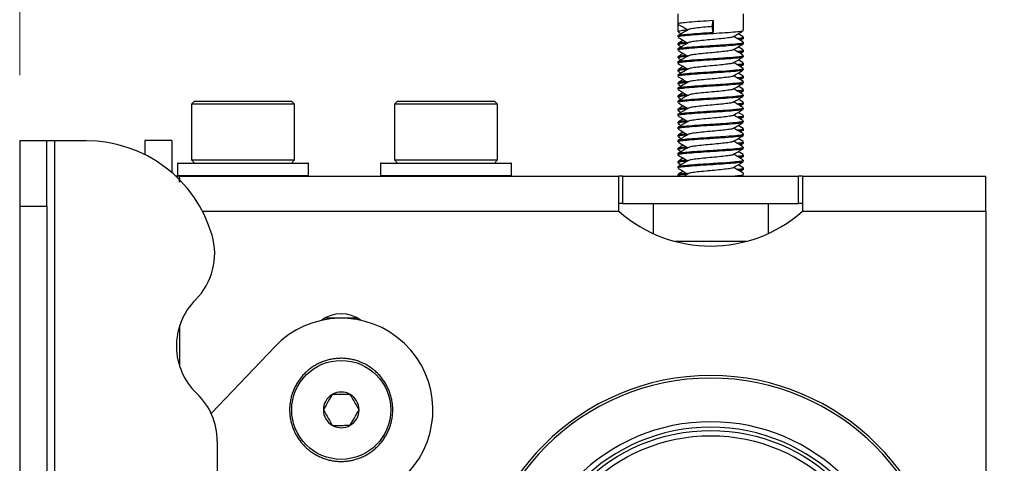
# Model space of a CAD drawing. Header units: inches. Extents: x 5 to 165, y 3 to 108.
# Tile 58 of 139: x 79.25 to 83, y 52.47 to 54.17. Entities that reach past the tile are written whole.
import ezdxf

# ---------------------------------------------------------------- set-up
doc = ezdxf.new("R2010")
doc.units = ezdxf.units.IN
doc.header["$LTSCALE"] = 10
doc.header["$MEASUREMENT"] = 0
doc.styles.add('SLDTEXTSTYLE0', font='TXT', dxfattribs={"width": 0.75})
doc.dimstyles.new('SLDDIMSTYLE3', dxfattribs={"dimtxt": 1.377953, "dimasz": 1.56, "dimexe": 0, "dimexo": 0.0625, "dimgap": 0.344488, "dimtad": 0, "dimtih": 1, "dimtoh": 1, "dimrnd": 1e-09, "dimzin": 12, "dimdsep": 46, "dimtxsty": 'SLDTEXTSTYLE0', "dimsah": 1, "dimcen": 0.09, "dimadec": 0, "dimazin": 3, "dimtfac": 1, "dimtofl": 0, "dimtmove": 0, "dimatfit": 3, "dimfxl": 1, "dimfrac": 2, "dimtolj": 1, "dimtzin": 12, "dimarcsym": 0})

# ---------------------------------------------------------------- blocks, each defined once
blk = doc.blocks.new('_D_4')
at = {"color": 1, "linetype": 'Continuous', "lineweight": 18}
for p, q in [((79.2452, 53.9548), (79.2452, 58.8738)), ((92.2777, 53.1613), (92.2777, 58.8738)), ((79.2452, 57.6238), (81.3587, 57.6238)), ((82.9871, 57.6133), (82.5673, 57.6133)), ((82.5673, 57.6133), (82.5673, 55.4258)), ((88.587, 57.6133), (89.0068, 57.6133)), ((89.0068, 57.6133), (89.0068, 55.4258)), ((92.2777, 57.6238), (90.2153, 57.6238)), ((82.5673, 55.4258), (82.9871, 55.4258)), ((89.0068, 55.4258), (88.587, 55.4258))]:
    blk.add_line(p, q, dxfattribs=at)
for points in [[(79.2452, 57.6238), (80.8052, 57.3638), (80.8052, 57.8838)], [(92.2777, 57.6238), (90.7177, 57.8838), (90.7177, 57.3638)]]:
    blk.add_solid(points, dxfattribs=at)
at = {"color": 1, "linetype": 'Continuous', "lineweight": 18, "char_height": 1.37795, "attachment_point": 1, "style": 'SLDTEXTSTYLE0'}
for s, insert in [('13.03', (83.4962, 59.6695)), ('331.03', (82.9871, 57.2021))]:
    blk.add_mtext(s, dxfattribs=dict(at, insert=insert))

msp = doc.modelspace()

# ---------------------------------------------------------------- linework, layer by layer
at = {"color": 7, "linetype": 'Continuous', "lineweight": 25}
for p, q in [((81.757176, 54.189265), (81.757176, 54.150549)), ((82.007176, 54.125549), (82.007176, 54.189265)), ((81.757176, 54.150049), (81.757176, 54.120954)), ((81.888367, 54.141265), (81.891146, 54.163628)), ((81.891146, 54.163628), (81.891146, 54.118902)), ((81.758004, 54.120086), (81.769458, 54.113424)), ((81.891146, 54.118902), (81.888367, 54.141265)), ((82.006255, 54.102174), (81.987009, 54.113347)), ((81.757176, 54.105823), (81.757176, 54.100549)), ((81.757176, 54.076227), (81.757176, 54.070954)), ((81.994893, 54.088424), (82.006427, 54.095131)), ((82.007176, 54.095954), (82.007176, 54.101227)), ((82.007176, 54.075549), (82.007176, 54.080823)), ((81.757176, 54.055823), (81.757176, 54.050549)), ((81.758004, 54.070086), (81.769458, 54.063424)), ((82.006255, 54.052174), (81.987009, 54.063347)), ((81.994893, 54.038424), (82.006427, 54.045131)), ((82.007176, 54.045954), (82.007176, 54.051227)), ((81.757176, 54.026227), (81.757176, 54.020954)), ((81.757176, 54.005823), (81.757176, 54.000549)), ((81.758004, 54.020086), (81.769458, 54.013424)), ((82.006255, 54.002174), (81.987009, 54.013347)), ((82.007176, 54.025549), (82.007176, 54.030823)), ((82.007176, 53.995954), (82.007176, 54.001227)), ((81.757176, 53.976227), (81.757176, 53.970954)), ((81.758004, 53.970086), (81.769458, 53.963424)), ((82.006255, 53.952174), (81.987009, 53.963347)), ((81.994893, 53.988424), (82.006427, 53.995131)), ((82.007176, 53.975549), (82.007176, 53.980823)), ((81.757176, 53.955823), (81.757176, 53.950549)), ((81.757176, 53.926227), (81.757176, 53.920954)), ((81.994893, 53.938424), (82.006427, 53.945131)), ((82.007176, 53.945954), (82.007176, 53.951227)), ((82.007176, 53.925549), (82.007176, 53.930823)), ((81.757176, 53.905823), (81.757176, 53.900549)), ((81.758004, 53.920086), (81.769458, 53.913424)), ((82.006255, 53.902174), (81.987009, 53.913347)), ((81.994893, 53.888424), (82.006427, 53.895131)), ((82.007176, 53.895954), (82.007176, 53.901227)), ((79.912136, 53.855985), (79.900325, 53.844174)), ((79.912136, 53.855985), (80.265045, 53.855985)), ((80.265045, 53.855985), (80.282215, 53.855985)), ((80.294026, 53.844174), (80.282215, 53.855985)), ((80.687136, 53.855985), (80.675325, 53.844174)), ((80.687136, 53.855985), (81.050831, 53.855985)), ((81.050831, 53.855985), (81.057215, 53.855985)), ((81.069026, 53.844174), (81.057215, 53.855985)), ((81.757176, 53.876227), (81.757176, 53.870954)), ((81.757176, 53.855823), (81.757176, 53.850549)), ((81.758004, 53.870086), (81.769458, 53.863424)), ((82.006255, 53.852174), (81.987009, 53.863347)), ((82.007176, 53.875549), (82.007176, 53.880823)), ((82.007176, 53.845954), (82.007176, 53.851227)), ((79.900325, 53.844174), (79.900325, 53.631576)), ((80.275761, 53.844174), (79.900325, 53.844174)), ((80.294026, 53.844174), (80.275761, 53.844174)), ((80.294026, 53.631576), (80.294026, 53.844174)), ((80.675325, 53.844174), (80.675325, 53.631576)), ((81.069026, 53.844174), (80.675325, 53.844174)), ((81.069026, 53.631576), (81.069026, 53.844174)), ((81.757176, 53.826227), (81.757176, 53.820954)), ((81.758004, 53.820086), (81.769458, 53.813424)), ((82.006255, 53.802174), (81.987009, 53.813347)), ((81.994893, 53.838424), (82.006427, 53.845131)), ((82.007176, 53.825549), (82.007176, 53.830823)), ((81.757176, 53.805823), (81.757176, 53.800549)), ((81.757176, 53.776227), (81.757176, 53.770954)), ((81.758004, 53.770086), (81.769458, 53.763424)), ((81.994893, 53.788424), (82.006427, 53.795131)), ((82.007176, 53.795954), (82.007176, 53.801227)), ((82.007176, 53.775549), (82.007176, 53.780823)), ((81.757176, 53.755823), (81.757176, 53.750549)), ((82.006255, 53.752174), (81.987009, 53.763347)), ((81.994893, 53.738424), (82.006427, 53.745131)), ((82.007176, 53.745954), (82.007176, 53.751227)), ((79.349176, 53.704765), (79.245176, 53.704765)), ((79.245176, 53.704765), (79.245176, 53.454765)), ((79.349176, 53.454765), (79.349176, 53.704765)), ((79.379176, 53.704765), (79.349176, 53.704765)), ((79.379176, 34.684765), (79.379176, 53.704765)), ((79.499176, 53.704765), (79.379176, 53.704765)), ((79.826176, 53.705765), (79.722176, 53.705765)), ((79.722176, 53.705765), (79.722176, 53.652281)), ((79.826176, 53.705765), (79.826176, 53.580765)), ((81.757176, 53.726227), (81.757176, 53.720954)), ((81.757176, 53.705823), (81.757176, 53.700549)), ((81.758004, 53.720086), (81.769458, 53.713424)), ((82.006255, 53.702174), (81.987009, 53.713347)), ((81.994893, 53.688424), (82.006427, 53.695131)), ((82.007176, 53.725549), (82.007176, 53.730823)), ((82.007176, 53.695954), (82.007176, 53.701227)), ((81.757176, 53.676227), (81.757176, 53.670954)), ((81.758004, 53.670086), (81.769458, 53.663424)), ((82.006255, 53.652174), (81.987009, 53.663347)), ((82.007176, 53.675549), (82.007176, 53.680823)), ((79.849176, 53.619765), (80.007211, 53.619765)), ((79.900325, 53.631576), (79.912136, 53.619765)), ((79.900325, 53.631576), (80.275761, 53.631576)), ((80.007211, 53.619765), (80.345176, 53.619765)), ((80.275761, 53.631576), (80.294026, 53.631576)), ((80.282215, 53.619765), (80.294026, 53.631576)), ((80.624176, 53.619765), (81.120176, 53.619765)), ((80.675325, 53.631576), (80.687136, 53.619765)), ((80.675325, 53.631576), (81.062234, 53.631576)), ((81.057215, 53.619765), (81.069026, 53.631576)), ((81.062234, 53.631576), (81.069026, 53.631576)), ((81.757176, 53.655823), (81.757176, 53.650549)), ((81.757176, 53.626227), (81.757176, 53.620954)), ((81.758004, 53.620086), (81.769458, 53.613424)), ((81.994893, 53.638424), (82.006427, 53.645131)), ((82.007176, 53.645954), (82.007176, 53.651227)), ((82.007176, 53.625549), (82.007176, 53.630823)), ((79.847176, 53.617765), (79.847176, 53.571765)), ((80.347176, 53.571765), (80.347176, 53.617765)), ((80.622176, 53.617765), (80.622176, 53.571765)), ((81.122176, 53.571765), (81.122176, 53.617765)), ((81.757176, 53.605823), (81.757176, 53.600549)), ((82.006255, 53.602174), (81.987009, 53.613347)), ((81.994893, 53.588424), (82.006427, 53.595131)), ((82.007176, 53.595954), (82.007176, 53.601227)), ((79.854014, 53.569765), (79.840899, 53.569765)), ((79.854014, 53.569765), (81.532176, 53.569765)), ((79.854014, 53.569765), (79.854014, 53.547238)), ((81.532176, 53.435765), (81.532176, 53.569765)), ((81.547372, 53.569765), (81.532176, 53.569765)), ((81.547372, 53.465765), (81.547372, 53.569765)), ((81.547372, 53.569765), (82.216979, 53.569765)), ((81.757176, 53.576227), (81.757176, 53.570954)), ((81.758004, 53.570086), (81.758556, 53.569765)), ((81.797247, 53.579634), (81.780348, 53.569765)), ((81.998046, 53.569765), (82.006092, 53.574443)), ((82.007176, 53.575549), (82.007176, 53.580823)), ((82.216979, 53.465765), (82.216979, 53.569765)), ((82.232176, 53.569765), (82.216979, 53.569765)), ((82.232176, 53.569765), (82.232176, 53.435765)), ((82.232176, 53.569765), (82.932176, 53.569765)), ((82.932176, 53.435765), (82.932176, 53.569765)), ((79.245176, 53.454765), (79.349176, 53.454765)), ((79.245176, 53.454765), (79.245176, 44.275831)), ((79.349176, 53.454765), (79.349176, 44.275831)), ((81.547372, 53.465765), (81.532176, 53.465765)), ((81.547372, 53.465765), (82.216979, 53.465765)), ((81.662176, 53.465765), (81.662176, 53.351017)), ((82.102176, 53.351017), (82.102176, 53.465765)), ((82.232176, 53.465765), (82.216979, 53.465765)), ((82.232176, 53.435765), (82.932176, 53.435765)), ((82.932176, 53.435765), (82.932176, 51.791465)), ((80.535642, 53.027454), (80.408709, 53.027454)), ((80.218565, 52.918663), (79.975949, 52.663572)), ((79.999176, 52.55834), (79.999176, 50.705003))]:
    msp.add_line(p, q, dxfattribs=at)
at = {"color": 8, "linetype": 'Continuous', "lineweight": 25}
for p, q in [((80.006486, 53.617765), (79.847176, 53.617765)), ((80.347176, 53.617765), (80.006486, 53.617765)), ((80.625869, 53.617765), (80.622176, 53.617765)), ((81.122176, 53.617765), (80.625869, 53.617765)), ((79.847176, 53.571765), (80.347176, 53.571765)), ((80.622176, 53.571765), (81.122176, 53.571765)), ((79.942615, 53.435765), (81.532176, 53.435765)), ((81.882176, 53.320765), (81.746272, 53.320765)), ((82.018079, 53.320765), (81.882176, 53.320765)), ((79.856176, 52.841729), (79.856176, 53.000566))]:
    msp.add_line(p, q, dxfattribs=at)
at = {"color": 7, "linetype": 'Continuous', "lineweight": 25}
for centre, radius in [((80.472176, 52.677454), 0.188822), ((81.882176, 51.911265), 0.6875), ((81.882176, 51.911265), 0.6675)]:
    msp.add_circle(centre, radius, dxfattribs=at)
for centre, radius, start, end in [((79.499176, 53.204765), 0.5, 16.15651, 90), ((79.849176, 53.617765), 0.002, 90, 180), ((80.345176, 53.617765), 0.002, 0, 90), ((80.624176, 53.617765), 0.002, 90, 180), ((81.120176, 53.617765), 0.002, 0, 90), ((79.849176, 53.571765), 0.002, 180, 270), ((80.345176, 53.571765), 0.002, 270, 0), ((80.624176, 53.571765), 0.002, 180, 270), ((81.120176, 53.571765), 0.002, 270, 0), ((81.882176, 53.83057), 0.527609, 228.442597, 311.557403), ((79.739302, 53.27433), 0.25, 315.060042, 16.15651), ((80.093226, 52.921148), 0.25, 135.060042, 226.520107), ((80.472176, 52.677454), 0.35, 316.435821, 136.435821), ((80.472176, 52.919765), 0.125, 52.657627, 127.342373), ((80.472176, 52.677454), 0.19685, 102.904518, 107.904518), ((80.472176, 52.677454), 0.19685, 97.904518, 102.904518), ((80.472176, 52.677454), 0.19685, 92.904518, 97.904518), ((80.472176, 52.677454), 0.19685, 87.904518, 92.904518), ((80.472176, 52.677454), 0.19685, 82.904518, 87.904518), ((80.472176, 52.677454), 0.19685, 77.904518, 82.904518), ((80.472176, 52.677454), 0.19685, 72.904518, 77.904518), ((80.472176, 52.677454), 0.19685, 127.904518, 132.904518), ((80.472176, 52.677454), 0.19685, 122.904518, 127.904518), ((80.472176, 52.677454), 0.19685, 117.904518, 122.904518), ((80.472176, 52.677454), 0.19685, 112.904518, 117.904518), ((80.472176, 52.677454), 0.19685, 107.904518, 112.904518), ((80.472176, 52.677454), 0.19685, 67.904518, 72.904518), ((80.472176, 52.677454), 0.19685, 62.904518, 67.904518), ((80.472176, 52.677454), 0.19685, 57.904518, 62.904518), ((80.472176, 52.677454), 0.19685, 52.904518, 57.904518), ((80.472176, 52.677454), 0.19685, 47.904518, 52.904518), ((80.472176, 52.677454), 0.19685, 142.904518, 147.904518), ((80.472176, 52.677454), 0.19685, 137.904518, 142.904518), ((80.472176, 52.677454), 0.19685, 132.904518, 137.904518), ((80.472176, 52.677454), 0.19685, 42.904518, 47.904518), ((80.472176, 52.677454), 0.19685, 37.904518, 42.904518), ((80.472176, 52.677454), 0.19685, 32.904518, 37.904518), ((81.882176, 51.911265), 0.89724, 0, 180), ((81.882176, 51.911265), 0.887589, 0, 180), ((80.472176, 52.677454), 0.19685, 152.904518, 157.904518), ((80.472176, 52.677454), 0.19685, 147.904518, 152.904518), ((80.472176, 52.677454), 0.19685, 27.904518, 32.904518), ((80.472176, 52.677454), 0.19685, 22.904518, 27.904518), ((79.749176, 52.55834), 0.25, 0, 46.520107), ((80.472176, 52.677454), 0.19685, 167.904518, 172.904518), ((80.472176, 52.677454), 0.19685, 162.904518, 167.904518), ((80.472176, 52.677454), 0.19685, 157.904518, 162.904518), ((80.472176, 52.677454), 0.068191, 120.404518, 180.404518), ((80.472176, 52.677454), 0.068191, 60.404518, 120.404518), ((80.472176, 52.677454), 0.068191, 0.404518, 60.404518), ((80.472176, 52.677454), 0.19685, 17.904518, 22.904518), ((80.472176, 52.677454), 0.19685, 12.904518, 17.904518), ((80.472176, 52.677454), 0.19685, 7.904518, 12.904518), ((80.472176, 52.677454), 0.19685, 177.904518, 182.904518), ((80.472176, 52.677454), 0.19685, 172.904518, 177.904518), ((80.472176, 52.677454), 0.19685, 2.904518, 7.904518), ((80.472176, 52.677454), 0.19685, 357.904518, 2.904518), ((80.472176, 52.677454), 0.19685, 182.904518, 187.904518), ((80.472176, 52.677454), 0.19685, 187.904518, 192.904518), ((80.472176, 52.677454), 0.068191, 180.404518, 240.404518), ((80.472176, 52.677454), 0.068191, 300.404518, 0.404518), ((80.472176, 52.677454), 0.19685, 347.904518, 352.904518), ((80.472176, 52.677454), 0.19685, 352.904518, 357.904518), ((80.472176, 52.677454), 0.19685, 192.904518, 197.904518), ((80.472176, 52.677454), 0.19685, 197.904518, 202.904518), ((80.472176, 52.677454), 0.068191, 240.404518, 300.404518), ((80.472176, 52.677454), 0.19685, 337.904518, 342.904518), ((80.472176, 52.677454), 0.19685, 342.904518, 347.904518), ((81.882176, 51.911265), 0.720698, 0, 180), ((81.882176, 51.911265), 0.7, 0, 180), ((80.472176, 52.677454), 0.19685, 202.904518, 207.904518), ((80.472176, 52.677454), 0.19685, 207.904518, 212.904518), ((80.472176, 52.677454), 0.19685, 212.904518, 217.904518), ((80.472176, 52.677454), 0.19685, 322.904518, 327.904518), ((80.472176, 52.677454), 0.19685, 327.904518, 332.904518), ((80.472176, 52.677454), 0.19685, 332.904518, 337.904518), ((80.472176, 52.677454), 0.19685, 217.904518, 222.904518), ((80.472176, 52.677454), 0.19685, 222.904518, 227.904518), ((80.472176, 52.677454), 0.19685, 227.904518, 232.904518), ((80.472176, 52.677454), 0.19685, 307.904518, 312.904518), ((80.472176, 52.677454), 0.19685, 312.904518, 317.904518), ((80.472176, 52.677454), 0.19685, 317.904518, 322.904518), ((80.472176, 52.677454), 0.19685, 232.904518, 237.904518), ((80.472176, 52.677454), 0.19685, 237.904518, 242.904518), ((80.472176, 52.677454), 0.19685, 242.904518, 247.904518), ((80.472176, 52.677454), 0.19685, 247.904518, 252.904518), ((80.472176, 52.677454), 0.19685, 287.904518, 292.904518), ((80.472176, 52.677454), 0.19685, 292.904518, 297.904518), ((80.472176, 52.677454), 0.19685, 297.904518, 302.904518), ((80.472176, 52.677454), 0.19685, 302.904518, 307.904518), ((80.472176, 52.677454), 0.19685, 252.904518, 257.904518), ((80.472176, 52.677454), 0.19685, 257.904518, 262.904518), ((80.472176, 52.677454), 0.19685, 262.904518, 267.904518), ((80.472176, 52.677454), 0.19685, 267.904518, 272.904518), ((80.472176, 52.677454), 0.19685, 272.904518, 277.904518), ((80.472176, 52.677454), 0.19685, 277.904518, 282.904518), ((80.472176, 52.677454), 0.19685, 282.904518, 287.904518)]:
    msp.add_arc(centre, radius, start, end, dxfattribs=at)
for points, knots in [([(81.891146, 54.163628), (81.874839, 54.162632), (81.841794, 54.160613), (81.797981, 54.157207), (81.768609, 54.1544), (81.755194, 54.152005), (81.758163, 54.150742), (81.758615, 54.150549)], [0, 0, 0, 0, 0.23739786, 0.48104757, 0.71503167, 0.95656158, 1, 1, 1, 1]), ([(81.758259, 54.149443), (81.764792, 54.145649), (81.776974, 54.138574), (81.789122, 54.131472), (81.794756, 54.128179)], [0, 0, 0, 0, 0.53627466, 1, 1, 1, 1]), ([(82.003623, 54.124455), (82.003062, 54.123931), (82.001368, 54.122351), (81.978428, 54.120054), (81.939881, 54.116642), (81.89131, 54.113628), (81.841749, 54.110613), (81.797992, 54.107207), (81.768605, 54.1044), (81.755194, 54.102005), (81.758163, 54.100742), (81.758615, 54.100549)], [0, 0, 0, 0, 0.06334826, 0.19113693, 0.3242044, 0.45385747, 0.58351054, 0.71657801, 0.84436668, 0.97627643, 1, 1, 1, 1]), ([(81.758615, 54.105823), (81.758163, 54.106015), (81.755194, 54.107279), (81.768609, 54.109673), (81.797981, 54.11248), (81.841794, 54.115887), (81.874839, 54.117905), (81.891146, 54.118902)], [0, 0, 0, 0, 0.04343842, 0.28496833, 0.51895243, 0.76260214, 1, 1, 1, 1]), ([(81.797247, 54.129634), (81.790733, 54.125826), (81.777684, 54.118198), (81.764619, 54.110606), (81.758076, 54.106804)], [0, 0, 0, 0, 0.49920624, 1, 1, 1, 1]), ([(81.796282, 54.127288), (81.791654, 54.126902), (81.774186, 54.125447), (81.759479, 54.123227), (81.759285, 54.121596), (81.759209, 54.120954)], [0, 0, 0, 0, 0.179376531, 0.677189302, 1, 1, 1, 1]), ([(81.888367, 54.141265), (81.877073, 54.140268), (81.854186, 54.138249), (81.824545, 54.134844), (81.803897, 54.132262), (81.800009, 54.130368), (81.798299, 54.129534)], [0, 0, 0, 0, 0.264086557, 0.535193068, 0.795448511, 1, 1, 1, 1]), ([(81.967002, 54.101665), (81.9735, 54.105463), (81.986512, 54.113071), (81.999559, 54.120649), (82.006092, 54.124443)], [0, 0, 0, 0, 0.49932644, 1, 1, 1, 1]), ([(81.758615, 54.055823), (81.758163, 54.056015), (81.755194, 54.057279), (81.768604, 54.059673), (81.797997, 54.062482), (81.84173, 54.065882), (81.887858, 54.068701), (81.936224, 54.071653), (81.976982, 54.075126), (82.003509, 54.077962), (82.005036, 54.079923), (82.005736, 54.080823)], [0, 0, 0, 0, 0.02271117, 0.14899172, 0.27132704, 0.3987159, 0.52283606, 0.62032812, 0.77409531, 0.89643063, 1, 1, 1, 1]), ([(82.003623, 54.074455), (82.003062, 54.073931), (82.001368, 54.072351), (81.978428, 54.070054), (81.939881, 54.066642), (81.89131, 54.063628), (81.841749, 54.060613), (81.797992, 54.057207), (81.768605, 54.0544), (81.755194, 54.052005), (81.758163, 54.050742), (81.758615, 54.050549)], [0, 0, 0, 0, 0.06334826, 0.19113693, 0.3242044, 0.45385747, 0.58351054, 0.71657801, 0.84436668, 0.97627643, 1, 1, 1, 1]), ([(81.777325, 54.088357), (81.777285, 54.088334), (81.770714, 54.084508), (81.764152, 54.080697), (81.757629, 54.076909)], [0, 0, 0, 0, 0.006030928, 1, 1, 1, 1]), ([(81.797247, 54.079634), (81.790733, 54.075826), (81.777684, 54.068198), (81.764619, 54.060606), (81.758076, 54.056804)], [0, 0, 0, 0, 0.49920624, 1, 1, 1, 1]), ([(81.758259, 54.099443), (81.764792, 54.095649), (81.776974, 54.088574), (81.789122, 54.081472), (81.794756, 54.078179)], [0, 0, 0, 0, 0.53627466, 1, 1, 1, 1]), ([(81.759209, 54.076227), (81.759322, 54.076869), (81.759609, 54.0785), (81.772089, 54.080489), (81.786553, 54.08172), (81.788421, 54.081879)], [0, 0, 0, 0, 0.36091854, 0.91749816, 1, 1, 1, 1]), ([(81.796282, 54.077288), (81.791654, 54.076902), (81.774186, 54.075447), (81.759479, 54.073227), (81.759285, 54.071596), (81.759209, 54.070954)], [0, 0, 0, 0, 0.17937653, 0.6771893, 1, 1, 1, 1]), ([(81.965504, 54.101727), (81.96517, 54.101328), (81.963957, 54.099875), (81.948502, 54.097693), (81.922021, 54.094278), (81.888506, 54.091265), (81.854148, 54.088249), (81.824555, 54.084844), (81.803895, 54.082262), (81.800009, 54.080368), (81.798299, 54.079534)], [0, 0, 0, 0, 0.05205561, 0.18946289, 0.33259921, 0.4720292, 0.61145919, 0.75459551, 0.89200279, 1, 1, 1, 1]), ([(81.967002, 54.051665), (81.9735, 54.055463), (81.986512, 54.063071), (81.999559, 54.070649), (82.006092, 54.074443)], [0, 0, 0, 0, 0.49932644, 1, 1, 1, 1]), ([(82.006275, 54.081804), (81.999732, 54.085606), (81.987498, 54.092714), (81.975279, 54.099857), (81.969595, 54.103179)], [0, 0, 0, 0, 0.5348157, 1, 1, 1, 1]), ([(81.981645, 54.096142), (81.984592, 54.096411), (81.99888, 54.097714), (82.00786, 54.099596), (82.00567, 54.10091), (82.005142, 54.101227)], [0, 0, 0, 0, 0.16472623, 0.79870358, 1, 1, 1, 1]), ([(82.006021, 54.095123), (82.006073, 54.095078), (82.007296, 54.094023), (82.00092, 54.092703), (81.989673, 54.091634), (81.989416, 54.09161)], [0, 0, 0, 0, 0.04136336, 0.97814707, 1, 1, 1, 1]), ([(81.777325, 54.038357), (81.777285, 54.038334), (81.770714, 54.034508), (81.764152, 54.030697), (81.757629, 54.026909)], [0, 0, 0, 0, 0.00603093, 1, 1, 1, 1]), ([(81.758259, 54.049443), (81.764792, 54.045649), (81.776974, 54.038574), (81.789122, 54.031472), (81.794756, 54.028179)], [0, 0, 0, 0, 0.53627466, 1, 1, 1, 1]), ([(81.965504, 54.051727), (81.96517, 54.051328), (81.963957, 54.049875), (81.948502, 54.047693), (81.922021, 54.044278), (81.888506, 54.041265), (81.854148, 54.038249), (81.824555, 54.034844), (81.803895, 54.032262), (81.800009, 54.030368), (81.798299, 54.029534)], [0, 0, 0, 0, 0.05205561, 0.18946289, 0.33259921, 0.4720292, 0.61145919, 0.75459551, 0.89200279, 1, 1, 1, 1]), ([(82.006275, 54.031804), (81.999732, 54.035606), (81.987498, 54.042714), (81.975279, 54.049857), (81.969595, 54.053179)], [0, 0, 0, 0, 0.5348157, 1, 1, 1, 1]), ([(81.981645, 54.046142), (81.984592, 54.046411), (81.99888, 54.047714), (82.00786, 54.049596), (82.00567, 54.05091), (82.005142, 54.051227)], [0, 0, 0, 0, 0.16472623, 0.79870358, 1, 1, 1, 1]), ([(82.006021, 54.045123), (82.006073, 54.045078), (82.007296, 54.044023), (82.00092, 54.042703), (81.989673, 54.041634), (81.989416, 54.04161)], [0, 0, 0, 0, 0.04136336, 0.97814707, 1, 1, 1, 1]), ([(81.758615, 54.005823), (81.758163, 54.006015), (81.755194, 54.007279), (81.768604, 54.009673), (81.797997, 54.012482), (81.84173, 54.015882), (81.887858, 54.018701), (81.936224, 54.021653), (81.976982, 54.025126), (82.003509, 54.027962), (82.005036, 54.029923), (82.005736, 54.030823)], [0, 0, 0, 0, 0.02271117, 0.14899172, 0.27132704, 0.3987159, 0.52283606, 0.62032812, 0.77409531, 0.89643063, 1, 1, 1, 1]), ([(82.003623, 54.024455), (82.003062, 54.023931), (82.001368, 54.022351), (81.978428, 54.020054), (81.939881, 54.016642), (81.89131, 54.013628), (81.841749, 54.010613), (81.797992, 54.007207), (81.768605, 54.0044), (81.755194, 54.002005), (81.758163, 54.000742), (81.758615, 54.000549)], [0, 0, 0, 0, 0.06334826, 0.19113693, 0.3242044, 0.45385747, 0.58351054, 0.71657801, 0.84436668, 0.97627643, 1, 1, 1, 1]), ([(81.797247, 54.029634), (81.790733, 54.025826), (81.777684, 54.018198), (81.764619, 54.010606), (81.758076, 54.006804)], [0, 0, 0, 0, 0.49920624, 1, 1, 1, 1]), ([(81.758259, 53.999443), (81.764792, 53.995649), (81.776974, 53.988574), (81.789122, 53.981472), (81.794756, 53.978179)], [0, 0, 0, 0, 0.53627466, 1, 1, 1, 1]), ([(81.759209, 54.026227), (81.759322, 54.026869), (81.759609, 54.0285), (81.772089, 54.030489), (81.786553, 54.03172), (81.788421, 54.031879)], [0, 0, 0, 0, 0.36091854, 0.91749816, 1, 1, 1, 1]), ([(81.796282, 54.027288), (81.791654, 54.026902), (81.774186, 54.025447), (81.759479, 54.023227), (81.759285, 54.021596), (81.759209, 54.020954)], [0, 0, 0, 0, 0.17937653, 0.6771893, 1, 1, 1, 1]), ([(81.965504, 54.001727), (81.96517, 54.001328), (81.963957, 53.999875), (81.948502, 53.997693), (81.922021, 53.994278), (81.888506, 53.991265), (81.854148, 53.988249), (81.824555, 53.984844), (81.803895, 53.982262), (81.800009, 53.980368), (81.798299, 53.979534)], [0, 0, 0, 0, 0.052055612, 0.189462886, 0.332599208, 0.472029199, 0.61145919, 0.754595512, 0.892002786, 1, 1, 1, 1]), ([(81.967002, 54.001665), (81.9735, 54.005463), (81.986512, 54.013071), (81.999559, 54.020649), (82.006092, 54.024443)], [0, 0, 0, 0, 0.49932644, 1, 1, 1, 1]), ([(82.006275, 53.981804), (81.999732, 53.985606), (81.987498, 53.992714), (81.975279, 53.999857), (81.969595, 54.003179)], [0, 0, 0, 0, 0.5348157, 1, 1, 1, 1]), ([(81.981645, 53.996142), (81.984592, 53.996411), (81.99888, 53.997714), (82.00786, 53.999596), (82.00567, 54.00091), (82.005142, 54.001227)], [0, 0, 0, 0, 0.16472623, 0.79870358, 1, 1, 1, 1]), ([(81.758615, 53.955823), (81.758163, 53.956015), (81.755194, 53.957279), (81.768604, 53.959673), (81.797997, 53.962482), (81.84173, 53.965882), (81.887858, 53.968701), (81.936224, 53.971653), (81.976982, 53.975126), (82.003509, 53.977962), (82.005036, 53.979923), (82.005736, 53.980823)], [0, 0, 0, 0, 0.02271117, 0.14899172, 0.27132704, 0.3987159, 0.52283606, 0.62032812, 0.77409531, 0.89643063, 1, 1, 1, 1]), ([(82.003623, 53.974455), (82.003062, 53.973931), (82.001368, 53.972351), (81.978428, 53.970054), (81.939881, 53.966642), (81.89131, 53.963628), (81.841749, 53.960613), (81.797992, 53.957207), (81.768605, 53.9544), (81.755194, 53.952005), (81.758163, 53.950742), (81.758615, 53.950549)], [0, 0, 0, 0, 0.06334826, 0.19113693, 0.3242044, 0.45385747, 0.58351054, 0.71657801, 0.84436668, 0.97627643, 1, 1, 1, 1]), ([(81.777325, 53.988357), (81.777285, 53.988334), (81.770714, 53.984508), (81.764152, 53.980697), (81.757629, 53.976909)], [0, 0, 0, 0, 0.00603093, 1, 1, 1, 1]), ([(81.797247, 53.979634), (81.790733, 53.975826), (81.777684, 53.968198), (81.764619, 53.960606), (81.758076, 53.956804)], [0, 0, 0, 0, 0.49920624, 1, 1, 1, 1]), ([(81.759209, 53.976227), (81.759322, 53.976869), (81.759609, 53.9785), (81.772089, 53.980489), (81.786553, 53.98172), (81.788421, 53.981879)], [0, 0, 0, 0, 0.36091854, 0.91749816, 1, 1, 1, 1]), ([(81.796282, 53.977288), (81.791654, 53.976902), (81.774186, 53.975447), (81.759479, 53.973227), (81.759285, 53.971596), (81.759209, 53.970954)], [0, 0, 0, 0, 0.17937653, 0.6771893, 1, 1, 1, 1]), ([(81.967002, 53.951665), (81.9735, 53.955463), (81.986512, 53.963071), (81.999559, 53.970649), (82.006092, 53.974443)], [0, 0, 0, 0, 0.49932644, 1, 1, 1, 1]), ([(82.006021, 53.995123), (82.006073, 53.995078), (82.007296, 53.994023), (82.00092, 53.992703), (81.989673, 53.991634), (81.989416, 53.99161)], [0, 0, 0, 0, 0.04136336, 0.97814707, 1, 1, 1, 1]), ([(81.758615, 53.905823), (81.758163, 53.906015), (81.755194, 53.907279), (81.768604, 53.909673), (81.797997, 53.912482), (81.84173, 53.915882), (81.887858, 53.918701), (81.936224, 53.921653), (81.976982, 53.925126), (82.003509, 53.927962), (82.005036, 53.929923), (82.005736, 53.930823)], [0, 0, 0, 0, 0.022711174, 0.148991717, 0.271327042, 0.398715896, 0.522836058, 0.620328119, 0.774095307, 0.896430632, 1, 1, 1, 1]), ([(82.003623, 53.924455), (82.003062, 53.923931), (82.001368, 53.922351), (81.978428, 53.920054), (81.939881, 53.916642), (81.89131, 53.913628), (81.841749, 53.910613), (81.797992, 53.907207), (81.768605, 53.9044), (81.755194, 53.902005), (81.758163, 53.900742), (81.758615, 53.900549)], [0, 0, 0, 0, 0.06334826, 0.19113693, 0.3242044, 0.45385747, 0.58351054, 0.71657801, 0.84436668, 0.97627643, 1, 1, 1, 1]), ([(81.777325, 53.938357), (81.777285, 53.938334), (81.770714, 53.934508), (81.764152, 53.930697), (81.757629, 53.926909)], [0, 0, 0, 0, 0.00603093, 1, 1, 1, 1]), ([(81.797247, 53.929634), (81.790733, 53.925826), (81.777684, 53.918198), (81.764619, 53.910606), (81.758076, 53.906804)], [0, 0, 0, 0, 0.49920624, 1, 1, 1, 1]), ([(81.758259, 53.949443), (81.764792, 53.945649), (81.776974, 53.938574), (81.789122, 53.931472), (81.794756, 53.928179)], [0, 0, 0, 0, 0.53627466, 1, 1, 1, 1]), ([(81.759209, 53.926227), (81.759322, 53.926869), (81.759609, 53.9285), (81.772089, 53.930489), (81.786553, 53.93172), (81.788421, 53.931879)], [0, 0, 0, 0, 0.360918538, 0.917498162, 1, 1, 1, 1]), ([(81.796282, 53.927288), (81.791654, 53.926902), (81.774186, 53.925447), (81.759479, 53.923227), (81.759285, 53.921596), (81.759209, 53.920954)], [0, 0, 0, 0, 0.17937653, 0.6771893, 1, 1, 1, 1]), ([(81.965504, 53.951727), (81.96517, 53.951328), (81.963957, 53.949875), (81.948502, 53.947693), (81.922021, 53.944278), (81.888506, 53.941265), (81.854148, 53.938249), (81.824555, 53.934844), (81.803895, 53.932262), (81.800009, 53.930368), (81.798299, 53.929534)], [0, 0, 0, 0, 0.05205561, 0.18946289, 0.33259921, 0.4720292, 0.61145919, 0.75459551, 0.89200279, 1, 1, 1, 1]), ([(81.967002, 53.901665), (81.9735, 53.905463), (81.986512, 53.913071), (81.999559, 53.920649), (82.006092, 53.924443)], [0, 0, 0, 0, 0.49932644, 1, 1, 1, 1]), ([(82.006275, 53.931804), (81.999732, 53.935606), (81.987498, 53.942714), (81.975279, 53.949857), (81.969595, 53.953179)], [0, 0, 0, 0, 0.5348157, 1, 1, 1, 1]), ([(81.981645, 53.946142), (81.984592, 53.946411), (81.99888, 53.947714), (82.00786, 53.949596), (82.00567, 53.95091), (82.005142, 53.951227)], [0, 0, 0, 0, 0.16472623, 0.79870358, 1, 1, 1, 1]), ([(82.006021, 53.945123), (82.006073, 53.945078), (82.007296, 53.944023), (82.00092, 53.942703), (81.989673, 53.941634), (81.989416, 53.94161)], [0, 0, 0, 0, 0.04136336, 0.97814707, 1, 1, 1, 1]), ([(81.777325, 53.888357), (81.777285, 53.888334), (81.770714, 53.884508), (81.764152, 53.880697), (81.757629, 53.876909)], [0, 0, 0, 0, 0.00603093, 1, 1, 1, 1]), ([(81.758259, 53.899443), (81.764792, 53.895649), (81.776974, 53.888574), (81.789122, 53.881472), (81.794756, 53.878179)], [0, 0, 0, 0, 0.53627466, 1, 1, 1, 1]), ([(81.965504, 53.901727), (81.96517, 53.901328), (81.963957, 53.899875), (81.948502, 53.897693), (81.922021, 53.894278), (81.888506, 53.891265), (81.854148, 53.888249), (81.824555, 53.884844), (81.803895, 53.882262), (81.800009, 53.880368), (81.798299, 53.879534)], [0, 0, 0, 0, 0.052055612, 0.189462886, 0.332599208, 0.472029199, 0.61145919, 0.754595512, 0.892002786, 1, 1, 1, 1]), ([(82.006275, 53.881804), (81.999732, 53.885606), (81.987498, 53.892714), (81.975279, 53.899857), (81.969595, 53.903179)], [0, 0, 0, 0, 0.5348157, 1, 1, 1, 1]), ([(81.981645, 53.896142), (81.984592, 53.896411), (81.99888, 53.897714), (82.00786, 53.899596), (82.00567, 53.90091), (82.005142, 53.901227)], [0, 0, 0, 0, 0.16472623, 0.79870358, 1, 1, 1, 1]), ([(82.006021, 53.895123), (82.006073, 53.895078), (82.007296, 53.894023), (82.00092, 53.892703), (81.989673, 53.891634), (81.989416, 53.89161)], [0, 0, 0, 0, 0.04136336, 0.97814707, 1, 1, 1, 1]), ([(81.758615, 53.855823), (81.758163, 53.856015), (81.755194, 53.857279), (81.768604, 53.859673), (81.797997, 53.862482), (81.84173, 53.865882), (81.887858, 53.868701), (81.936224, 53.871653), (81.976982, 53.875126), (82.003509, 53.877962), (82.005036, 53.879923), (82.005736, 53.880823)], [0, 0, 0, 0, 0.022711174, 0.148991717, 0.271327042, 0.398715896, 0.522836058, 0.620328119, 0.774095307, 0.896430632, 1, 1, 1, 1]), ([(82.003623, 53.874455), (82.003062, 53.873931), (82.001368, 53.872351), (81.978428, 53.870054), (81.939881, 53.866642), (81.89131, 53.863628), (81.841749, 53.860613), (81.797992, 53.857207), (81.768605, 53.8544), (81.755194, 53.852005), (81.758163, 53.850742), (81.758615, 53.850549)], [0, 0, 0, 0, 0.06334826, 0.19113693, 0.3242044, 0.45385747, 0.58351054, 0.71657801, 0.84436668, 0.97627643, 1, 1, 1, 1]), ([(81.797247, 53.879634), (81.790733, 53.875826), (81.777684, 53.868198), (81.764619, 53.860606), (81.758076, 53.856804)], [0, 0, 0, 0, 0.49920624, 1, 1, 1, 1]), ([(81.758259, 53.849443), (81.764792, 53.845649), (81.776974, 53.838574), (81.789122, 53.831472), (81.794756, 53.828179)], [0, 0, 0, 0, 0.53627466, 1, 1, 1, 1]), ([(81.759209, 53.876227), (81.759322, 53.876869), (81.759609, 53.8785), (81.772089, 53.880489), (81.786553, 53.88172), (81.788421, 53.881879)], [0, 0, 0, 0, 0.36091854, 0.91749816, 1, 1, 1, 1]), ([(81.796282, 53.877288), (81.791654, 53.876902), (81.774186, 53.875447), (81.759479, 53.873227), (81.759285, 53.871596), (81.759209, 53.870954)], [0, 0, 0, 0, 0.17937653, 0.6771893, 1, 1, 1, 1]), ([(81.965504, 53.851727), (81.96517, 53.851328), (81.963957, 53.849875), (81.948502, 53.847693), (81.922021, 53.844278), (81.888506, 53.841265), (81.854148, 53.838249), (81.824555, 53.834844), (81.803895, 53.832262), (81.800009, 53.830368), (81.798299, 53.829534)], [0, 0, 0, 0, 0.052055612, 0.189462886, 0.332599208, 0.472029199, 0.61145919, 0.754595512, 0.892002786, 1, 1, 1, 1]), ([(81.967002, 53.851665), (81.9735, 53.855463), (81.986512, 53.863071), (81.999559, 53.870649), (82.006092, 53.874443)], [0, 0, 0, 0, 0.49932644, 1, 1, 1, 1]), ([(82.006275, 53.831804), (81.999732, 53.835606), (81.987498, 53.842714), (81.975279, 53.849857), (81.969595, 53.853179)], [0, 0, 0, 0, 0.5348157, 1, 1, 1, 1]), ([(81.981645, 53.846142), (81.984592, 53.846411), (81.99888, 53.847714), (82.00786, 53.849596), (82.00567, 53.85091), (82.005142, 53.851227)], [0, 0, 0, 0, 0.16472623, 0.79870358, 1, 1, 1, 1]), ([(81.758615, 53.805823), (81.758163, 53.806015), (81.755194, 53.807279), (81.768604, 53.809673), (81.797997, 53.812482), (81.84173, 53.815882), (81.887858, 53.818701), (81.936224, 53.821653), (81.976982, 53.825126), (82.003509, 53.827962), (82.005036, 53.829923), (82.005736, 53.830823)], [0, 0, 0, 0, 0.02271117, 0.14899172, 0.27132704, 0.3987159, 0.52283606, 0.62032812, 0.77409531, 0.89643063, 1, 1, 1, 1]), ([(82.003623, 53.824455), (82.003062, 53.823931), (82.001368, 53.822351), (81.978428, 53.820054), (81.939881, 53.816642), (81.89131, 53.813628), (81.841749, 53.810613), (81.797992, 53.807207), (81.768605, 53.8044), (81.755194, 53.802005), (81.758163, 53.800742), (81.758615, 53.800549)], [0, 0, 0, 0, 0.06334826, 0.19113693, 0.3242044, 0.45385747, 0.58351054, 0.71657801, 0.84436668, 0.97627643, 1, 1, 1, 1]), ([(81.777325, 53.838357), (81.777285, 53.838334), (81.770714, 53.834508), (81.764152, 53.830697), (81.757629, 53.826909)], [0, 0, 0, 0, 0.00603093, 1, 1, 1, 1]), ([(81.797247, 53.829634), (81.790733, 53.825826), (81.777684, 53.818198), (81.764619, 53.810606), (81.758076, 53.806804)], [0, 0, 0, 0, 0.49920624, 1, 1, 1, 1]), ([(81.759209, 53.826227), (81.759322, 53.826869), (81.759609, 53.8285), (81.772089, 53.830489), (81.786553, 53.83172), (81.788421, 53.831879)], [0, 0, 0, 0, 0.36091854, 0.91749816, 1, 1, 1, 1]), ([(81.796282, 53.827288), (81.791654, 53.826902), (81.774186, 53.825447), (81.759479, 53.823227), (81.759285, 53.821596), (81.759209, 53.820954)], [0, 0, 0, 0, 0.17937653, 0.6771893, 1, 1, 1, 1]), ([(81.967002, 53.801665), (81.9735, 53.805463), (81.986512, 53.813071), (81.999559, 53.820649), (82.006092, 53.824443)], [0, 0, 0, 0, 0.49932644, 1, 1, 1, 1]), ([(82.006021, 53.845123), (82.006073, 53.845078), (82.007296, 53.844023), (82.00092, 53.842703), (81.989673, 53.841634), (81.989416, 53.84161)], [0, 0, 0, 0, 0.04136336, 0.97814707, 1, 1, 1, 1]), ([(81.758615, 53.755823), (81.758163, 53.756015), (81.755194, 53.757279), (81.768604, 53.759673), (81.797997, 53.762482), (81.84173, 53.765882), (81.887858, 53.768701), (81.936224, 53.771653), (81.976982, 53.775126), (82.003509, 53.777962), (82.005036, 53.779923), (82.005736, 53.780823)], [0, 0, 0, 0, 0.02271117, 0.14899172, 0.27132704, 0.3987159, 0.52283606, 0.62032812, 0.77409531, 0.89643063, 1, 1, 1, 1]), ([(82.003623, 53.774455), (82.003062, 53.773931), (82.001368, 53.772351), (81.978428, 53.770054), (81.939881, 53.766642), (81.89131, 53.763628), (81.841749, 53.760613), (81.797992, 53.757207), (81.768605, 53.7544), (81.755194, 53.752005), (81.758163, 53.750742), (81.758615, 53.750549)], [0, 0, 0, 0, 0.06334826, 0.19113693, 0.3242044, 0.45385747, 0.58351054, 0.71657801, 0.84436668, 0.97627643, 1, 1, 1, 1]), ([(81.777325, 53.788357), (81.777285, 53.788334), (81.770714, 53.784508), (81.764152, 53.780697), (81.757629, 53.776909)], [0, 0, 0, 0, 0.00603093, 1, 1, 1, 1]), ([(81.797247, 53.779634), (81.790733, 53.775826), (81.777684, 53.768198), (81.764619, 53.760606), (81.758076, 53.756804)], [0, 0, 0, 0, 0.49920624, 1, 1, 1, 1]), ([(81.758259, 53.799443), (81.764792, 53.795649), (81.776974, 53.788574), (81.789122, 53.781472), (81.794756, 53.778179)], [0, 0, 0, 0, 0.53627466, 1, 1, 1, 1]), ([(81.759209, 53.776227), (81.759322, 53.776869), (81.759609, 53.7785), (81.772089, 53.780489), (81.786553, 53.78172), (81.788421, 53.781879)], [0, 0, 0, 0, 0.360918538, 0.917498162, 1, 1, 1, 1]), ([(81.796282, 53.777288), (81.791654, 53.776902), (81.774186, 53.775447), (81.759479, 53.773227), (81.759285, 53.771596), (81.759209, 53.770954)], [0, 0, 0, 0, 0.17937653, 0.6771893, 1, 1, 1, 1]), ([(81.965504, 53.801727), (81.96517, 53.801328), (81.963957, 53.799875), (81.948502, 53.797693), (81.922021, 53.794278), (81.888506, 53.791265), (81.854148, 53.788249), (81.824555, 53.784844), (81.803895, 53.782262), (81.800009, 53.780368), (81.798299, 53.779534)], [0, 0, 0, 0, 0.052055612, 0.189462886, 0.332599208, 0.472029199, 0.61145919, 0.754595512, 0.892002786, 1, 1, 1, 1]), ([(81.967002, 53.751665), (81.9735, 53.755463), (81.986512, 53.763071), (81.999559, 53.770649), (82.006092, 53.774443)], [0, 0, 0, 0, 0.49932644, 1, 1, 1, 1]), ([(82.006275, 53.781804), (81.999732, 53.785606), (81.987498, 53.792714), (81.975279, 53.799857), (81.969595, 53.803179)], [0, 0, 0, 0, 0.5348157, 1, 1, 1, 1]), ([(81.981645, 53.796142), (81.984592, 53.796411), (81.99888, 53.797714), (82.00786, 53.799596), (82.00567, 53.80091), (82.005142, 53.801227)], [0, 0, 0, 0, 0.16472623, 0.79870358, 1, 1, 1, 1]), ([(82.006021, 53.795123), (82.006073, 53.795078), (82.007296, 53.794023), (82.00092, 53.792703), (81.989673, 53.791634), (81.989416, 53.79161)], [0, 0, 0, 0, 0.04136336, 0.97814707, 1, 1, 1, 1]), ([(81.777325, 53.738357), (81.777285, 53.738334), (81.770714, 53.734508), (81.764152, 53.730697), (81.757629, 53.726909)], [0, 0, 0, 0, 0.00603093, 1, 1, 1, 1]), ([(81.758259, 53.749443), (81.764792, 53.745649), (81.776974, 53.738574), (81.789122, 53.731472), (81.794756, 53.728179)], [0, 0, 0, 0, 0.53627466, 1, 1, 1, 1]), ([(81.965504, 53.751727), (81.96517, 53.751328), (81.963957, 53.749875), (81.948502, 53.747693), (81.922021, 53.744278), (81.888506, 53.741265), (81.854148, 53.738249), (81.824555, 53.734844), (81.803895, 53.732262), (81.800009, 53.730368), (81.798299, 53.729534)], [0, 0, 0, 0, 0.05205561, 0.18946289, 0.33259921, 0.4720292, 0.61145919, 0.75459551, 0.89200279, 1, 1, 1, 1]), ([(82.006275, 53.731804), (81.999732, 53.735606), (81.987498, 53.742714), (81.975279, 53.749857), (81.969595, 53.753179)], [0, 0, 0, 0, 0.5348157, 1, 1, 1, 1]), ([(81.981645, 53.746142), (81.984592, 53.746411), (81.99888, 53.747714), (82.00786, 53.749596), (82.00567, 53.75091), (82.005142, 53.751227)], [0, 0, 0, 0, 0.16472623, 0.79870358, 1, 1, 1, 1]), ([(82.006021, 53.745123), (82.006073, 53.745078), (82.007296, 53.744023), (82.00092, 53.742703), (81.989673, 53.741634), (81.989416, 53.74161)], [0, 0, 0, 0, 0.04136336, 0.97814707, 1, 1, 1, 1]), ([(81.758615, 53.705823), (81.758163, 53.706015), (81.755194, 53.707279), (81.768604, 53.709673), (81.797997, 53.712482), (81.84173, 53.715882), (81.887858, 53.718701), (81.936224, 53.721653), (81.976982, 53.725126), (82.003509, 53.727962), (82.005036, 53.729923), (82.005736, 53.730823)], [0, 0, 0, 0, 0.02271117, 0.14899172, 0.27132704, 0.3987159, 0.52283606, 0.62032812, 0.77409531, 0.89643063, 1, 1, 1, 1]), ([(82.003623, 53.724455), (82.003062, 53.723931), (82.001368, 53.722351), (81.978428, 53.720054), (81.939881, 53.716642), (81.89131, 53.713628), (81.841749, 53.710613), (81.797992, 53.707207), (81.768605, 53.7044), (81.755194, 53.702005), (81.758163, 53.700742), (81.758615, 53.700549)], [0, 0, 0, 0, 0.06334826, 0.19113693, 0.3242044, 0.45385747, 0.58351054, 0.71657801, 0.84436668, 0.97627643, 1, 1, 1, 1]), ([(81.797247, 53.729634), (81.790733, 53.725826), (81.777684, 53.718198), (81.764619, 53.710606), (81.758076, 53.706804)], [0, 0, 0, 0, 0.49920624, 1, 1, 1, 1]), ([(81.758259, 53.699443), (81.764792, 53.695649), (81.776974, 53.688574), (81.789122, 53.681472), (81.794756, 53.678179)], [0, 0, 0, 0, 0.53627466, 1, 1, 1, 1]), ([(81.759209, 53.726227), (81.759322, 53.726869), (81.759609, 53.7285), (81.772089, 53.730489), (81.786553, 53.73172), (81.788421, 53.731879)], [0, 0, 0, 0, 0.36091854, 0.91749816, 1, 1, 1, 1]), ([(81.796282, 53.727288), (81.791654, 53.726902), (81.774186, 53.725447), (81.759479, 53.723227), (81.759285, 53.721596), (81.759209, 53.720954)], [0, 0, 0, 0, 0.17937653, 0.6771893, 1, 1, 1, 1]), ([(81.965504, 53.701727), (81.96517, 53.701328), (81.963957, 53.699875), (81.948502, 53.697693), (81.922021, 53.694278), (81.888506, 53.691265), (81.854148, 53.688249), (81.824555, 53.684844), (81.803895, 53.682262), (81.800009, 53.680368), (81.798299, 53.679534)], [0, 0, 0, 0, 0.05205561, 0.18946289, 0.33259921, 0.4720292, 0.61145919, 0.75459551, 0.89200279, 1, 1, 1, 1]), ([(81.967002, 53.701665), (81.9735, 53.705463), (81.986512, 53.713071), (81.999559, 53.720649), (82.006092, 53.724443)], [0, 0, 0, 0, 0.49932644, 1, 1, 1, 1]), ([(82.006275, 53.681804), (81.999732, 53.685606), (81.987498, 53.692714), (81.975279, 53.699857), (81.969595, 53.703179)], [0, 0, 0, 0, 0.5348157, 1, 1, 1, 1]), ([(81.981645, 53.696142), (81.984592, 53.696411), (81.99888, 53.697714), (82.00786, 53.699596), (82.00567, 53.70091), (82.005142, 53.701227)], [0, 0, 0, 0, 0.16472623, 0.79870358, 1, 1, 1, 1]), ([(82.006021, 53.695123), (82.006073, 53.695078), (82.007296, 53.694023), (82.00092, 53.692703), (81.989673, 53.691634), (81.989416, 53.69161)], [0, 0, 0, 0, 0.04136336, 0.97814707, 1, 1, 1, 1]), ([(81.758615, 53.655823), (81.758163, 53.656015), (81.755194, 53.657279), (81.768604, 53.659673), (81.797997, 53.662482), (81.84173, 53.665882), (81.887858, 53.668701), (81.936224, 53.671653), (81.976982, 53.675126), (82.003509, 53.677962), (82.005036, 53.679923), (82.005736, 53.680823)], [0, 0, 0, 0, 0.02271117, 0.14899172, 0.27132704, 0.3987159, 0.52283606, 0.62032812, 0.77409531, 0.89643063, 1, 1, 1, 1]), ([(82.003623, 53.674455), (82.003062, 53.673931), (82.001368, 53.672351), (81.978428, 53.670054), (81.939881, 53.666642), (81.89131, 53.663628), (81.841749, 53.660613), (81.797992, 53.657207), (81.768605, 53.6544), (81.755194, 53.652005), (81.758163, 53.650742), (81.758615, 53.650549)], [0, 0, 0, 0, 0.06334826, 0.19113693, 0.3242044, 0.45385747, 0.58351054, 0.71657801, 0.84436668, 0.97627643, 1, 1, 1, 1]), ([(81.777325, 53.688357), (81.777285, 53.688334), (81.770714, 53.684508), (81.764152, 53.680697), (81.757629, 53.676909)], [0, 0, 0, 0, 0.00603093, 1, 1, 1, 1]), ([(81.797247, 53.679634), (81.790733, 53.675826), (81.777684, 53.668198), (81.764619, 53.660606), (81.758076, 53.656804)], [0, 0, 0, 0, 0.49920624, 1, 1, 1, 1]), ([(81.759209, 53.676227), (81.759322, 53.676869), (81.759609, 53.6785), (81.772089, 53.680489), (81.786553, 53.68172), (81.788421, 53.681879)], [0, 0, 0, 0, 0.36091854, 0.91749816, 1, 1, 1, 1]), ([(81.796282, 53.677288), (81.791654, 53.676902), (81.774186, 53.675447), (81.759479, 53.673227), (81.759285, 53.671596), (81.759209, 53.670954)], [0, 0, 0, 0, 0.17937653, 0.6771893, 1, 1, 1, 1]), ([(81.967002, 53.651665), (81.9735, 53.655463), (81.986512, 53.663071), (81.999559, 53.670649), (82.006092, 53.674443)], [0, 0, 0, 0, 0.499326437, 1, 1, 1, 1]), ([(81.758615, 53.605823), (81.758163, 53.606015), (81.755194, 53.607279), (81.768604, 53.609673), (81.797997, 53.612482), (81.84173, 53.615882), (81.887858, 53.618701), (81.936224, 53.621653), (81.976982, 53.625126), (82.003509, 53.627962), (82.005036, 53.629923), (82.005736, 53.630823)], [0, 0, 0, 0, 0.02271117, 0.14899172, 0.27132704, 0.3987159, 0.52283606, 0.62032812, 0.77409531, 0.89643063, 1, 1, 1, 1]), ([(82.003623, 53.624455), (82.003062, 53.623931), (82.001368, 53.622351), (81.978428, 53.620054), (81.939881, 53.616642), (81.89131, 53.613628), (81.841749, 53.610613), (81.797992, 53.607207), (81.768605, 53.6044), (81.755194, 53.602005), (81.758163, 53.600742), (81.758615, 53.600549)], [0, 0, 0, 0, 0.06334826, 0.19113693, 0.3242044, 0.45385747, 0.58351054, 0.71657801, 0.84436668, 0.97627643, 1, 1, 1, 1]), ([(81.777325, 53.638357), (81.777285, 53.638334), (81.770714, 53.634508), (81.764152, 53.630697), (81.757629, 53.626909)], [0, 0, 0, 0, 0.00603093, 1, 1, 1, 1]), ([(81.797247, 53.629634), (81.790733, 53.625826), (81.777684, 53.618198), (81.764619, 53.610606), (81.758076, 53.606804)], [0, 0, 0, 0, 0.49920624, 1, 1, 1, 1]), ([(81.758259, 53.649443), (81.764792, 53.645649), (81.776974, 53.638574), (81.789122, 53.631472), (81.794756, 53.628179)], [0, 0, 0, 0, 0.53627466, 1, 1, 1, 1]), ([(81.759209, 53.626227), (81.759322, 53.626869), (81.759609, 53.6285), (81.772089, 53.630489), (81.786553, 53.63172), (81.788421, 53.631879)], [0, 0, 0, 0, 0.36091854, 0.91749816, 1, 1, 1, 1]), ([(81.796282, 53.627288), (81.791654, 53.626902), (81.774186, 53.625447), (81.759479, 53.623227), (81.759285, 53.621596), (81.759209, 53.620954)], [0, 0, 0, 0, 0.17937653, 0.6771893, 1, 1, 1, 1]), ([(81.965504, 53.651727), (81.96517, 53.651328), (81.963957, 53.649875), (81.948502, 53.647693), (81.922021, 53.644278), (81.888506, 53.641265), (81.854148, 53.638249), (81.824555, 53.634844), (81.803895, 53.632262), (81.800009, 53.630368), (81.798299, 53.629534)], [0, 0, 0, 0, 0.05205561, 0.18946289, 0.33259921, 0.4720292, 0.61145919, 0.75459551, 0.89200279, 1, 1, 1, 1]), ([(81.967002, 53.601665), (81.9735, 53.605463), (81.986512, 53.613071), (81.999559, 53.620649), (82.006092, 53.624443)], [0, 0, 0, 0, 0.49932644, 1, 1, 1, 1]), ([(82.006275, 53.631804), (81.999732, 53.635606), (81.987498, 53.642714), (81.975279, 53.649857), (81.969595, 53.653179)], [0, 0, 0, 0, 0.5348157, 1, 1, 1, 1]), ([(81.981645, 53.646142), (81.984592, 53.646411), (81.99888, 53.647714), (82.00786, 53.649596), (82.00567, 53.65091), (82.005142, 53.651227)], [0, 0, 0, 0, 0.16472623, 0.79870358, 1, 1, 1, 1]), ([(82.006021, 53.645123), (82.006073, 53.645078), (82.007296, 53.644023), (82.00092, 53.642703), (81.989673, 53.641634), (81.989416, 53.64161)], [0, 0, 0, 0, 0.04136336, 0.97814707, 1, 1, 1, 1]), ([(81.777325, 53.588357), (81.777285, 53.588334), (81.770714, 53.584508), (81.764152, 53.580697), (81.757629, 53.576909)], [0, 0, 0, 0, 0.00603093, 1, 1, 1, 1]), ([(81.758259, 53.599443), (81.764792, 53.595649), (81.776974, 53.588574), (81.789122, 53.581472), (81.794756, 53.578179)], [0, 0, 0, 0, 0.53627466, 1, 1, 1, 1]), ([(81.965504, 53.601727), (81.96517, 53.601328), (81.963957, 53.599875), (81.948502, 53.597693), (81.922021, 53.594278), (81.888506, 53.591265), (81.854148, 53.588249), (81.824555, 53.584844), (81.803895, 53.582262), (81.800009, 53.580368), (81.798299, 53.579534)], [0, 0, 0, 0, 0.052055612, 0.189462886, 0.332599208, 0.472029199, 0.61145919, 0.754595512, 0.892002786, 1, 1, 1, 1]), ([(82.006275, 53.581804), (81.999732, 53.585606), (81.987498, 53.592714), (81.975279, 53.599857), (81.969595, 53.603179)], [0, 0, 0, 0, 0.5348157, 1, 1, 1, 1]), ([(81.981645, 53.596142), (81.984592, 53.596411), (81.99888, 53.597714), (82.00786, 53.599596), (82.00567, 53.60091), (82.005142, 53.601227)], [0, 0, 0, 0, 0.16472623, 0.79870358, 1, 1, 1, 1]), ([(82.006021, 53.595123), (82.006073, 53.595078), (82.007296, 53.594023), (82.00092, 53.592703), (81.989673, 53.591634), (81.989416, 53.59161)], [0, 0, 0, 0, 0.04136336, 0.97814707, 1, 1, 1, 1]), ([(79.854014, 53.569765), (79.854194, 53.568529), (79.854456, 53.566734), (79.854717, 53.55126), (79.854799, 53.546446)], [0, 0, 0, 0, 0.68887913, 1, 1, 1, 1]), ([(81.759209, 53.576227), (81.759322, 53.576869), (81.759609, 53.5785), (81.772089, 53.580489), (81.786553, 53.58172), (81.788421, 53.581879)], [0, 0, 0, 0, 0.36091854, 0.91749816, 1, 1, 1, 1]), ([(81.796282, 53.577288), (81.791654, 53.576902), (81.774186, 53.575447), (81.759479, 53.573227), (81.759285, 53.571596), (81.759209, 53.570954)], [0, 0, 0, 0, 0.17937653, 0.6771893, 1, 1, 1, 1]), ([(82.003623, 53.574455), (82.002986, 53.573929), (82.001062, 53.572343), (81.988837, 53.570976), (81.975292, 53.56984), (81.974401, 53.569765)], [0, 0, 0, 0, 0.31652963, 0.95504598, 1, 1, 1, 1]), ([(80.437664, 52.736267), (80.432843, 52.727779), (80.424593, 52.713254), (80.412601, 52.692141), (80.406632, 52.681632), (80.403986, 52.676973)], [0, 0, 0, 0, 0.43911654, 0.75136694, 1, 1, 1, 1]), ([(80.505853, 52.736749), (80.496091, 52.73668), (80.479388, 52.736562), (80.455107, 52.736391), (80.443021, 52.736305), (80.437664, 52.736267)], [0, 0, 0, 0, 0.43911654, 0.75136694, 1, 1, 1, 1]), ([(80.540365, 52.677936), (80.538399, 52.681286), (80.532899, 52.690658), (80.522728, 52.707992), (80.512896, 52.724747), (80.507544, 52.733867), (80.505853, 52.736749)], [0, 0, 0, 0, 0.18094225, 0.50629258, 0.84397451, 1, 1, 1, 1]), ([(80.403986, 52.676973), (80.405677, 52.674091), (80.411029, 52.664971), (80.420861, 52.648216), (80.431032, 52.630882), (80.436532, 52.62151), (80.438498, 52.61816)], [0, 0, 0, 0, 0.15602549, 0.49370742, 0.81905775, 1, 1, 1, 1]), ([(80.506687, 52.618642), (80.511508, 52.62713), (80.519758, 52.641654), (80.53175, 52.662768), (80.537719, 52.673277), (80.540365, 52.677936)], [0, 0, 0, 0, 0.43911654, 0.75136694, 1, 1, 1, 1]), ([(80.438498, 52.61816), (80.44826, 52.618229), (80.464963, 52.618347), (80.489244, 52.618518), (80.50133, 52.618604), (80.506687, 52.618642)], [0, 0, 0, 0, 0.43911654, 0.75136694, 1, 1, 1, 1])]:
    msp.add_open_spline(points, degree=3, knots=knots, dxfattribs=at)

# ---------------------------------------------------------------- dimensions: what is measured, and where the dimension line sits
at = {"color": 1, "linetype": 'Continuous', "lineweight": 18}
dim = msp.add_linear_dim(base=(92.277676, 57.623841), p1=(79.245176, 53.454765), p2=(92.277676, 52.661265), dimstyle='SLDDIMSTYLE3', dxfattribs=at)
dim.commit()
dim.dimension.update_dxf_attribs({"geometry": '_D_4', "text_midpoint": (85.787031, 57.623841), "dimtype": 160})

doc.saveas('drawing.dxf')
